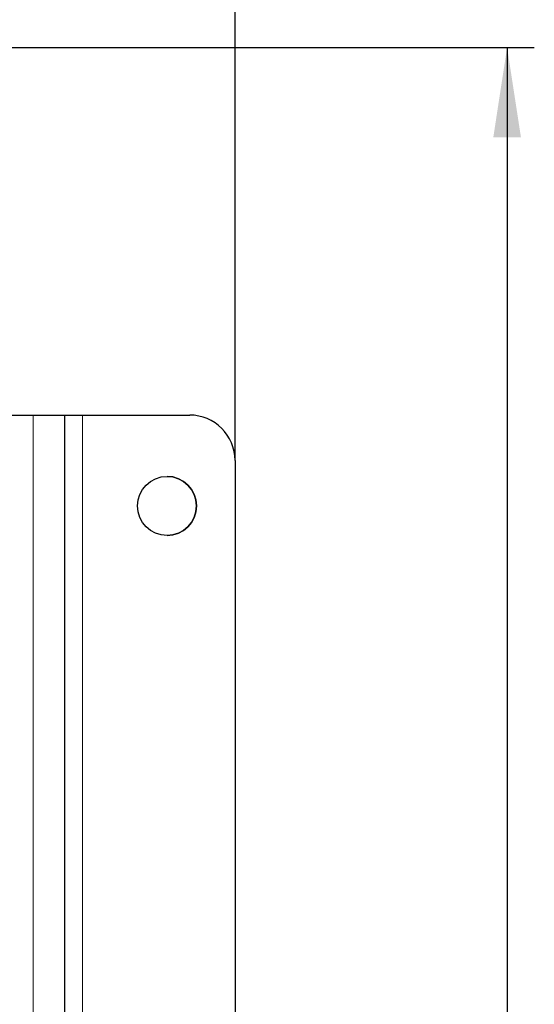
# Paper-space layout 'Blatt3' of a CAD drawing. Header units: millimetres. Extents: x 5 to 418, y 2 to 292.
# Tile 38 of 54: x 131 to 150, y 210 to 246. Entities that reach past the tile are written whole.
import ezdxf

# ---------------------------------------------------------------- set-up
doc = ezdxf.new("R2010")
doc.units = ezdxf.units.MM
doc.layers.add('SLD-0', color=7, linetype='Continuous')
doc.styles.add('SLDTEXTSTYLE0', font='TXT', dxfattribs={"width": 0.605})
doc.dimstyles.new('SLDDIMSTYLE0', dxfattribs={"dimtxt": 3.5, "dimasz": 3.302, "dimexe": 0, "dimexo": 0.0625, "dimgap": 0.875, "dimtad": 1, "dimlfac": 3, "dimrnd": 1e-09, "dimzin": 12, "dimdsep": 46, "dimtxsty": 'SLDTEXTSTYLE0', "dimsah": 1, "dimcen": 0.09, "dimadec": 0, "dimazin": 3, "dimtfac": 1, "dimtofl": 0, "dimtmove": 0, "dimatfit": 3, "dimfxl": 1, "dimfrac": 2, "dimtolj": 1, "dimtzin": 12, "dimarcsym": 0})

# ---------------------------------------------------------------- blocks, each defined once
blk = doc.blocks.new('_D_11')
at = {"layer": 'SLD-0', "color": 7}
for p, q in [((47, 229.716), (47, 259.108)), ((139.333, 229.716), (139.333, 259.108)), ((47, 258.108), (139.333, 258.108))]:
    blk.add_line(p, q, dxfattribs=at)
for points in [[(47, 258.108), (50.302, 257.6), (50.302, 258.616)], [(139.333, 258.108), (136.031, 258.616), (136.031, 257.6)]]:
    blk.add_solid(points, dxfattribs=at)
at = {"layer": 'SLD-0', "color": 7, "insert": (89.156, 262.62), "char_height": 3.5, "attachment_point": 1, "style": 'SLDTEXTSTYLE0'}
blk.add_mtext('277', dxfattribs=at)
blk = doc.blocks.new('_D_12')
at = {"layer": 'SLD-0', "color": 7}
for p, q in [((116.5, 244.882), (150.333, 244.882)), ((149.333, 244.882), (149.333, 85.716)), ((122.166, 85.716), (150.333, 85.716))]:
    blk.add_line(p, q, dxfattribs=at)
for centre, start, end in [((146.647, 165.943), 63.4349, 116.5651), ((146.647, 164.655), 243.4349, 296.5651)]:
    blk.add_arc(centre, 6.006, start, end, dxfattribs=at)
for points in [[(149.333, 244.882), (148.825, 241.58), (149.841, 241.58)], [(149.333, 85.716), (149.841, 89.018), (148.825, 89.018)]]:
    blk.add_solid(points, dxfattribs=at)
at = {"layer": 'SLD-0', "color": 7, "insert": (144.821, 159.284), "char_height": 3.5, "attachment_point": 1, "rotation": 90, "style": 'SLDTEXTSTYLE0'}
blk.add_mtext('477,5', dxfattribs=at)

psp = doc.layouts.new('Blatt3')

# ---------------------------------------------------------------- linework, layer by layer
at = {"color": 7, "linetype": 'Continuous', "lineweight": 25}
for p, q in [((130.124, 231.3825), (131.9166, 231.3825)), ((131.9166, 231.3825), (133.0663, 231.3825)), ((133.0662, 231.3825), (133.7328, 231.3825)), ((133.0663, 231.3825), (133.0663, 183.0492)), ((133.7328, 231.3825), (137.6661, 231.3825)), ((139.3328, 229.7158), (139.3328, 184.7158))]:
    psp.add_line(p, q, dxfattribs=at)
at = {"color": 7, "linetype": 'Continuous', "lineweight": 18}
for p, q in [((131.9166, 231.3825), (131.9166, 183.0492)), ((133.7328, 231.3825), (133.7328, 183.0492))]:
    psp.add_line(p, q, dxfattribs=at)
at = {"color": 7, "linetype": 'Continuous', "lineweight": 25}
psp.add_circle((136.8328, 228.0492), 1.0833, dxfattribs=at)
for centre, radius, start in [((137.6661, 229.7158), 1.6667, 0.01208), ((136.8328, 228.0492), 1.0833, 270)]:
    psp.add_arc(centre, radius, start, 90, dxfattribs=at)

# ---------------------------------------------------------------- dimensions: what is measured, and where the dimension line sits
at = {"layer": 'SLD-0', "color": 7}
dim = psp.add_linear_dim(base=(139.3328, 258.1085), p1=(46.9996, 229.7158), p2=(139.3328, 229.7158), dimstyle='SLDDIMSTYLE0', dxfattribs=at)
dim.commit()
dim.dimension.update_dxf_attribs({"geometry": '_D_11', "text_midpoint": (93.1662, 258.1085), "dimtype": 160})
dim = psp.add_linear_dim(base=(149.333, 85.7159), p1=(116.4997, 244.8825), p2=(122.1663, 85.7159), angle=90, text='(<>)', dimstyle='SLDDIMSTYLE0', dxfattribs=at)
dim.commit()
dim.dimension.update_dxf_attribs({"geometry": '_D_12', "text_midpoint": (149.333, 165.2992), "dimtype": 160})

doc.saveas('drawing.dxf')
